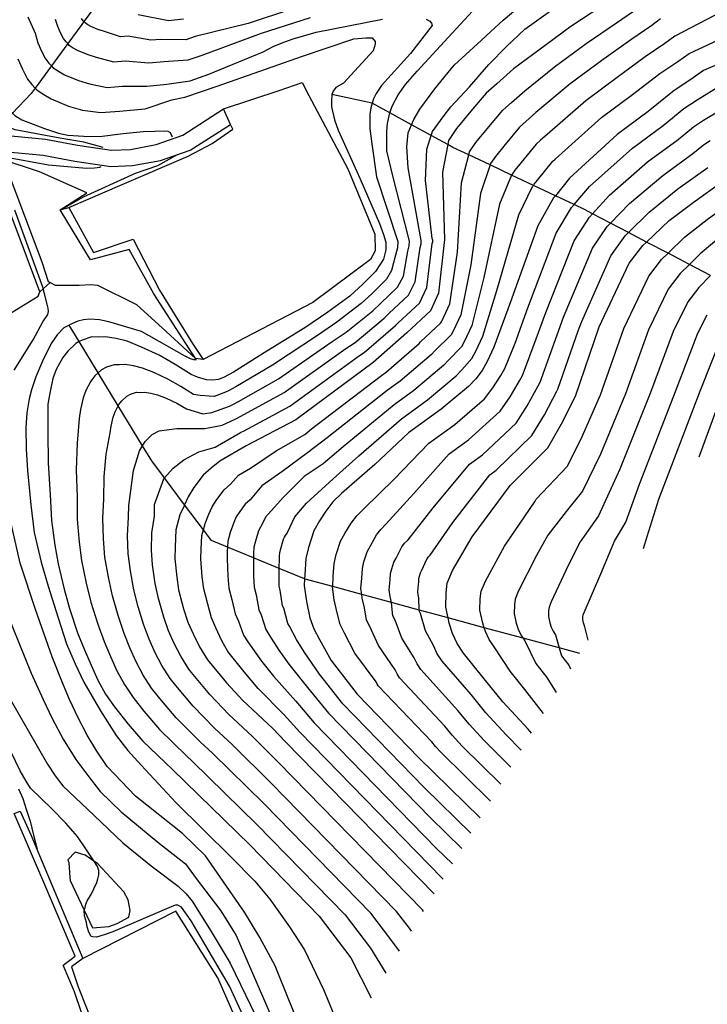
# Model space of a CAD drawing. Header units: metres. Extents: x -53000 to 0, y -90750 to 6.
# Tile 9 of 29: x -52354 to -52270, y -90426 to -90305. Entities that reach past the tile are written whole.
import ezdxf

# ---------------------------------------------------------------- set-up
doc = ezdxf.new("R2010")
doc.units = ezdxf.units.M
for name, color, linetype in [('2101000', 7, 'Continuous'), ('6110110', 7, 'Continuous'), ('6110120', 7, 'Continuous'), ('6301000', 7, 'Continuous'), ('7101000', 7, 'Continuous'), ('7102000', 7, 'Continuous'), ('7521000', 7, 'Continuous')]:
    doc.layers.add(name, color=color, linetype=linetype)
picture_1 = doc.add_image_def('image1.tif', size_in_pixel=(4000, 3000))

msp = doc.modelspace()

# ---------------------------------------------------------------- linework, layer by layer
at = {"layer": '2101000'}
for points in [[(-52404.81, -90340.69, 45.47), (-52399.68, -90339.15, 46.5), (-52396.63, -90338.21, 47.29), (-52395.93, -90337.6, 47.63), (-52394.45, -90336, 47.75), (-52391.42, -90333.32, 48.09), (-52388.39, -90331.71, 48.88), (-52383.37, -90328.32, 49.68), (-52376.31, -90324.76, 50.59), (-52375.38, -90324.42, 50.72), (-52370.76, -90322.73, 51.39), (-52367.09, -90321.41, 51.85), (-52365.42, -90320.81, 52.07), (-52361.18, -90319.17, 52.98), (-52360.55, -90319.02, 53.13), (-52359.26, -90318.7, 53.43), (-52356.36, -90318.82, 54.23), (-52350.89, -90319.33, 54.57), (-52346.94, -90320.1, 55.02), (-52342.76, -90320.7, 56.28), (-52340.44, -90320.61, 56.84), (-52337.29, -90320.01, 57.07), (-52334, -90318.86, 58.55), (-52329.02, -90315.61, 59.89)], [(-52328.14, -90317.53, 59.89), (-52329.02, -90315.61, 59.89)], [(-52396.04, -90340.13, 47.2), (-52395.62, -90340, 47.29), (-52394.53, -90339.03, 47.63), (-52393.05, -90337.44, 47.75), (-52390.27, -90334.97, 48.09), (-52387.35, -90333.42, 48.88), (-52382.89, -90330.41, 49.59), (-52382.35, -90330.05, 49.68), (-52375.52, -90326.6, 50.59), (-52370.17, -90324.64, 51.39), (-52364.71, -90322.68, 52.07), (-52360.58, -90321.08, 52.98), (-52359.06, -90320.71, 53.43), (-52356.5, -90320.81, 54.23), (-52351.18, -90321.31, 54.57), (-52347.28, -90322.07, 55.02), (-52342.87, -90322.71, 56.28), (-52340.21, -90322.6, 56.84), (-52336.76, -90321.95, 57.07), (-52333.13, -90320.68, 58.55), (-52328.14, -90317.53, 59.89)]]:
    msp.add_polyline3d(points, dxfattribs=at)
at = {"layer": '6110110'}
for points in [[(-52348.02, -90327.76, 59.89), (-52344.98, -90333.25, 59.89), (-52340.13, -90331.62, 59.89), (-52336.89, -90337.89, 59.89), (-52332.81, -90344.43, 59.89), (-52331.51, -90346.4, 59.89)], [(-52353.98, -90401.89, 46.58), (-52352.62, -90404.88, 47.38), (-52351.61, -90407.33, 48.17)], [(-52351.61, -90407.33, 48.17), (-52346.28, -90420, 48.36)], [(-52346.28, -90420, 48.36), (-52347.67, -90421.02, 48.36), (-52346.88, -90423.47, 48.36), (-52344.73, -90428.84, 48.36), (-52346.34, -90429.79, 48.36)]]:
    msp.add_polyline3d(points, dxfattribs=at)
at = {"layer": '6110120'}
for points in [[(-52331.51, -90346.4, 59.89), (-52332.44, -90346.31, 57.61), (-52337.58, -90338.34, 57.61), (-52340.59, -90332.91, 57.61), (-52345.37, -90334.18, 57.61), (-52349.07, -90328.03, 57.5), (-52348.02, -90327.76, 59.89)], [(-52353.5, -90432.71, 45.18), (-52350.13, -90431.08, 45.18), (-52345.68, -90428.91, 45.18), (-52347.33, -90424.08, 45.18), (-52348.69, -90420.82, 45.18), (-52347.24, -90419.7, 45.18), (-52350.95, -90410.94, 45.18), (-52354.74, -90402.18, 45.18), (-52353.98, -90401.89, 46.58)]]:
    msp.add_polyline3d(points, dxfattribs=at)
at = {"layer": '6301000'}
for points in [[(-52329.02, -90315.61, 59.89), (-52322.17, -90313.35, 59.89), (-52319.34, -90312.39, 59.89), (-52318.52, -90313.97, 59.89), (-52313.75, -90322.98, 59.89), (-52310.44, -90331.02, 59.89), (-52310.38, -90333.07, 59.89), (-52310.96, -90334.11, 59.89), (-52318.04, -90339.41, 59.89), (-52331.51, -90346.4, 59.89)], [(-52363.03, -90344.52, 53.97), (-52358.19, -90342.58, 54.2), (-52351.77, -90338.64, 55.22), (-52351.59, -90338.12, 55.11), (-52354.71, -90329.66, 55.11), (-52357.92, -90321.61, 54.88), (-52358.94, -90321.44, 54.43), (-52359.25, -90321.35, 54.43), (-52362.78, -90322.73, 54.2), (-52366.71, -90324.42, 53.97)], [(-52350.3, -90336.95, 56.93), (-52351.59, -90338.12, 55.11)], [(-52350.3, -90336.95, 56.93), (-52349.7, -90337.3, 56.93), (-52346.74, -90337.28, 57.04), (-52345.31, -90337.22, 57.04), (-52344.49, -90337.29, 57.04), (-52339.72, -90339.65, 57.27), (-52336.05, -90342.98, 57.39), (-52332.44, -90346.31, 57.61)], [(-52347.85, -90410.43, 49.43), (-52345.12, -90416.25, 50.34), (-52343.08, -90416.07, 50.34), (-52342.07, -90415.72, 50.34), (-52340.66, -90414.94, 50.34), (-52340.49, -90414.12, 50.34), (-52340.73, -90412.8, 50.34), (-52341.27, -90411.8, 50.34), (-52344.44, -90408.35, 50.11), (-52346.01, -90407.29, 49.77), (-52347.24, -90406.93, 49.54), (-52348.13, -90407.89, 49.31), (-52348.02, -90408.19, 49.31), (-52347.88, -90410.06, 49.41), (-52347.85, -90410.43, 49.43)], [(-52321.82, -90442.84, 48.36), (-52322.09, -90441.28, 48.36), (-52322.91, -90437.94, 48.36), (-52329.72, -90422.37, 48.36), (-52334.87, -90414.19, 48.36), (-52346.28, -90420, 48.36)]]:
    msp.add_polyline3d(points, dxfattribs=at)
at = {"layer": '7101000'}
for points in [[(-52282.54, -90302.99, 70), (-52286.37, -90305.51, 70), (-52290.28, -90308.4, 70), (-52293.4, -90310.72, 70), (-52295.43, -90312.53, 70), (-52296.76, -90313.68, 70), (-52298.43, -90315.66, 70), (-52300.41, -90318.05, 70), (-52301.38, -90319.51, 70), (-52301.48, -90320.01, 70), (-52302.12, -90323.4, 70), (-52301.87, -90331.68, 70), (-52302.6, -90338.26, 70), (-52303.58, -90340.45, 70), (-52306.5, -90343.13, 70), (-52310.65, -90346.78, 70), (-52320.15, -90353.84, 70), (-52326.25, -90357.01, 70), (-52329.47, -90358.92, 70), (-52330.54, -90359.78, 70), (-52331.51, -90360.64, 70), (-52332.65, -90362.15, 70), (-52333.34, -90363.27, 70), (-52333.79, -90364.26, 70), (-52333.85, -90364.38, 70), (-52334.36, -90365.5, 70), (-52334.85, -90367.34, 70), (-52334.97, -90369.44, 70), (-52335.01, -90370.9, 70), (-52334.76, -90373.16, 70), (-52334.53, -90374.7, 70), (-52333.91, -90377.05, 70), (-52333.41, -90378.67, 70), (-52332.72, -90380.19, 70)], [(-52354.26, -90309.49, 60), (-52353.71, -90310.76, 60), (-52353.09, -90311.96, 60), (-52352.56, -90312.64, 60), (-52352.14, -90313.07, 60), (-52351.89, -90313.32, 60), (-52351.1, -90313.87, 60), (-52350.19, -90314.41, 60), (-52348.04, -90315.29, 60), (-52346.35, -90315.8, 60), (-52344.1, -90316.09, 60), (-52341.79, -90315.9, 60), (-52338.65, -90315.63, 60), (-52335.38, -90314.53, 60), (-52333.78, -90314.18, 60), (-52329.79, -90312.82, 60), (-52319.3, -90309.17, 60), (-52313.03, -90307.01, 60), (-52311.55, -90306.89, 60), (-52310.75, -90306.89, 60), (-52310.41, -90307.35, 60), (-52310.41, -90307.69, 60), (-52310.63, -90308.49, 60), (-52314.28, -90312.48, 60)], [(-52260.68, -90306.88, 80), (-52270.06, -90310.93, 80), (-52271.62, -90312.01, 80), (-52273.67, -90313.37, 80), (-52276.86, -90315.96, 80), (-52280.67, -90318.78, 80), (-52286.52, -90324.13, 80), (-52288.25, -90326.31, 80), (-52288.47, -90326.57, 80), (-52290.42, -90329.98, 80), (-52293.83, -90339.47, 80), (-52295.8, -90344.88, 80), (-52296.65, -90346.65, 80), (-52297.25, -90347.77, 80), (-52298.04, -90348.8, 80), (-52298.92, -90349.75, 80), (-52302.29, -90352.53, 80), (-52306.29, -90355.42, 80), (-52310.45, -90359.33, 80), (-52314.52, -90362.86, 80), (-52315.58, -90363.91, 80), (-52316.46, -90365.04, 80), (-52317.24, -90366.25, 80), (-52317.93, -90367.47, 80), (-52318.59, -90369.5, 80), (-52318.91, -90370.88, 80), (-52319.03, -90372.89, 80), (-52319.05, -90373.37, 80), (-52319.09, -90374.16, 80), (-52318.84, -90376.16, 80), (-52318.42, -90378.15, 80), (-52317.92, -90379.49, 80), (-52317.24, -90380.83, 80), (-52315.79, -90383.39, 80), (-52312.62, -90387.52, 80), (-52305.07, -90395.32, 80), (-52297.49, -90402.73, 80)], [(-52314.28, -90312.48, 60), (-52315.24, -90312.99, 60), (-52315.55, -90313.45, 60), (-52315.73, -90313.85, 60), (-52315.77, -90314.69, 60), (-52315.75, -90315.39, 60), (-52315.38, -90316.99, 60), (-52314.95, -90318.26, 60), (-52312.26, -90324.14, 60), (-52309.84, -90329.71, 60), (-52309.35, -90331.04, 60), (-52309.06, -90332, 60), (-52309.1, -90332.96, 60), (-52309.38, -90334.07, 60), (-52309.81, -90334.8, 60), (-52310.36, -90335.59, 60), (-52311.86, -90337.13, 60), (-52313.49, -90338.62, 60), (-52316.19, -90340.6, 60), (-52319.03, -90342.52, 60), (-52323.7, -90345.41, 60), (-52327.8, -90347.96, 60), (-52328.94, -90348.59, 60), (-52329.63, -90348.87, 60), (-52330.34, -90348.97, 60), (-52331.11, -90348.93, 60), (-52332.22, -90348.59, 60), (-52333, -90348.24, 60), (-52334.96, -90347.03, 60), (-52336.93, -90345.89, 60), (-52339.08, -90344.88, 60), (-52340.84, -90344.18, 60), (-52342.2, -90343.85, 60), (-52343.49, -90343.64, 60), (-52344.33, -90343.68, 60), (-52345.17, -90343.65, 60), (-52346.38, -90344.02, 60), (-52346.75, -90344.22, 60), (-52347.14, -90344.44, 60), (-52348.14, -90345.38, 60), (-52348.75, -90346.18, 60), (-52349.55, -90347.63, 60), (-52349.96, -90348.74, 60), (-52350.36, -90350.56, 60), (-52350.57, -90351.92, 60), (-52350.59, -90355.33, 60), (-52350.54, -90359.13, 60), (-52350.29, -90363.05, 60), (-52350.13, -90366.2, 60), (-52349.71, -90369.21, 60), (-52349.32, -90371.51, 60), (-52348.58, -90374.64, 60), (-52347.93, -90377, 60), (-52346.94, -90379.98, 60), (-52346.1, -90382.07, 60), (-52345.27, -90383.97, 60), (-52344.44, -90385.81, 60), (-52343.49, -90387.51, 60), (-52342.41, -90389.07, 60), (-52340.74, -90391.2, 60), (-52338.94, -90393.31, 60), (-52335.29, -90396.8, 60), (-52325.79, -90406.05, 60), (-52317.26, -90414.81, 60), (-52313.36, -90419.93, 60), (-52310.9, -90424.85, 60)], [(-52291.17, -90392.3, 90), (-52291.62, -90391.81, 90), (-52294.72, -90388.47, 90), (-52296.99, -90385.65, 90), (-52299.55, -90382.48, 90), (-52300.31, -90381.32, 90), (-52300.89, -90380.07, 90), (-52301.3, -90378.81, 90), (-52301.44, -90378.15, 90), (-52301.72, -90376.83, 90), (-52301.69, -90375.09, 90), (-52301.54, -90373.9, 90), (-52300.9, -90372.35, 90), (-52298.46, -90368.21, 90), (-52293.83, -90361.88, 90), (-52289.2, -90357.25, 90), (-52287.49, -90354.33, 90), (-52285.79, -90350.92, 90), (-52282.86, -90342.4, 90), (-52279.2, -90334.6, 90), (-52277.5, -90332.41, 90), (-52277.05, -90331.99, 90), (-52274.27, -90329.34, 90), (-52271.33, -90327.12, 90), (-52267.69, -90324.52, 90)], [(-52277.45, -90369.65, 100), (-52277, -90368.14, 100), (-52275.55, -90363.58, 100), (-52270.43, -90350.19, 100), (-52267.75, -90343.37, 100)], [(-52332.72, -90380.19, 70), (-52331.95, -90381.7, 70), (-52330.99, -90383.3, 70), (-52328.63, -90386.12, 70), (-52326.65, -90388.32, 70), (-52323, -90391.72, 70), (-52321.4, -90393.39, 70), (-52303.14, -90412.07, 70)], [(-52324.69, -90431.22, 50), (-52328.29, -90423.4, 50), (-52332.99, -90415.37, 50), (-52334.18, -90413.69, 50), (-52334.61, -90413.45, 50), (-52334.91, -90413.45, 50), (-52335.16, -90413.54, 50), (-52342.59, -90416.71, 50), (-52343.69, -90417.08, 50), (-52344.6, -90417.36, 50), (-52345.09, -90417.33, 50), (-52345.25, -90417.3, 50), (-52345.55, -90416.75, 50), (-52345.77, -90416.1, 50), (-52345.86, -90415.58, 50), (-52346.1, -90414.76, 50), (-52346.12, -90414.11, 50), (-52346.01, -90413.75, 50), (-52345.92, -90413.32, 50), (-52345.77, -90412.93, 50), (-52345.28, -90412.13, 50), (-52344.94, -90411.46, 50), (-52344.57, -90410.67, 50), (-52344.45, -90410.21, 50), (-52344.33, -90409.72, 50), (-52344.33, -90409.2, 50), (-52344.48, -90408.68, 50), (-52344.93, -90408.02, 50), (-52345.12, -90407.77, 50), (-52345.92, -90406.54, 50), (-52346.94, -90405.03, 50), (-52348.36, -90403.36, 50), (-52350.09, -90401.61, 50), (-52352.72, -90399.07, 50), (-52353.25, -90398.23, 50), (-52353.97, -90396.94, 50), (-52358.53, -90387.6, 50)]]:
    msp.add_polyline3d(points, dxfattribs=at)
at = {"layer": '7102000'}
for points in [[(-52304.45, -90414.22, 68), (-52304.58, -90414.04, 68), (-52322.28, -90395.92, 68), (-52325.46, -90392.74, 68), (-52328.38, -90390.01, 68), (-52330.69, -90387.56, 68), (-52332.94, -90384.88, 68), (-52333.27, -90384.46, 68), (-52334.26, -90382.86, 68), (-52335.07, -90381.31, 68), (-52335.78, -90379.73, 68), (-52336.35, -90378.05, 68), (-52337.01, -90375.76, 68), (-52337.39, -90373.93, 68), (-52337.73, -90371.65, 68), (-52337.84, -90369.85, 68), (-52337.82, -90367.71, 68), (-52337.51, -90365.64, 68), (-52337.48, -90364.21, 68), (-52336.34, -90361.06, 68), (-52336.26, -90360.97, 68), (-52335.19, -90359.77, 68), (-52333.9, -90358.76, 68), (-52332.03, -90357.76, 68), (-52330.02, -90357.19, 68), (-52326.92, -90355.38, 68), (-52326.78, -90355.32, 68), (-52326.56, -90355.2, 68), (-52320.86, -90352.15, 68), (-52312.32, -90345.93, 68), (-52311.76, -90345.54, 68), (-52307.9, -90342.23, 68), (-52307.57, -90341.93, 68), (-52304.94, -90339.48, 68), (-52304.04, -90337.57, 68), (-52303.37, -90332.16, 68), (-52303.32, -90331.94, 68), (-52303.31, -90331.75, 68), (-52303.37, -90331.55, 68), (-52304.2, -90324.43, 68), (-52304.06, -90320.56, 68), (-52303.5, -90318.9, 68), (-52303.34, -90318.41, 68), (-52302.05, -90316.59, 68), (-52301.09, -90315.37, 68), (-52298.8, -90312.91, 68), (-52296.43, -90310.17, 68), (-52294.27, -90307.98, 68), (-52292.01, -90305.84, 68), (-52287.43, -90302.56, 68)], [(-52343.8, -90320.39, 56), (-52346.18, -90319.73, 56), (-52349.1, -90319.24, 56), (-52354.59, -90318.19, 56), (-52355.6, -90317.82, 56), (-52356.2, -90317.49, 56), (-52356.81, -90317.14, 56), (-52357.32, -90316.66, 56), (-52357.89, -90315.91, 56), (-52358.14, -90315.37, 56), (-52358.34, -90314.74, 56), (-52358.45, -90314.02, 56), (-52358.58, -90312.75, 56), (-52358.54, -90308.15, 56), (-52358.88, -90303.2, 56)], [(-52357.27, -90303.17, 58), (-52356.74, -90306.58, 58), (-52356.18, -90312.45, 58), (-52356.03, -90313.43, 58), (-52355.85, -90314.5, 58), (-52355.52, -90315.33, 58), (-52355.14, -90315.95, 58), (-52354.94, -90316.16, 58), (-52354.66, -90316.46, 58), (-52353.77, -90316.96, 58), (-52350.98, -90318.03, 58), (-52349.3, -90318.61, 58), (-52348.12, -90318.84, 58), (-52346.16, -90318.98, 58), (-52344.24, -90319, 58), (-52341.35, -90318.65, 58), (-52338.9, -90318.41, 58), (-52337.44, -90318.35, 58), (-52336.31, -90318.31, 58), (-52335.85, -90318.38, 58), (-52335.57, -90318.51, 58), (-52335.32, -90319.06, 58)], [(-52320.67, -90303.37, 66), (-52325.99, -90305.14, 66), (-52332.5, -90306.73, 66), (-52333.65, -90307.14, 66), (-52336.73, -90307.09, 66), (-52337.95, -90307.2, 66), (-52340.73, -90306.71, 66), (-52341.65, -90306.78, 66), (-52343.77, -90306.06, 66), (-52344.44, -90305.86, 66), (-52345.3, -90305.5, 66), (-52345.67, -90305.29, 66), (-52345.99, -90305.07, 66), (-52346.16, -90304.89, 66), (-52346.25, -90304.8, 66), (-52346.47, -90304.52, 66)], [(-52307.42, -90419.11, 64), (-52308.58, -90417.49, 64), (-52310.92, -90414.42, 64), (-52324.03, -90400.98, 64), (-52330.38, -90394.77, 64), (-52331.84, -90393.41, 64), (-52334.81, -90390.44, 64), (-52336.84, -90388.04, 64), (-52337.84, -90386.77, 64), (-52338.87, -90385.19, 64), (-52339.76, -90383.56, 64), (-52340.53, -90381.85, 64), (-52341.23, -90380.06, 64), (-52341.97, -90377.87, 64), (-52342.66, -90375.46, 64), (-52343.15, -90373.14, 64), (-52343.58, -90370.68, 64), (-52343.77, -90368.46, 64), (-52343.82, -90365.92, 64), (-52343.71, -90363.58, 64), (-52343.66, -90360.79, 64), (-52343.41, -90358.06, 64), (-52342.95, -90355.41, 64), (-52342.82, -90354.59, 64), (-52342.58, -90353.5, 64), (-52342.33, -90352.83, 64), (-52341.94, -90352.11, 64), (-52341.86, -90351.96, 64), (-52341.49, -90351.48, 64), (-52340.89, -90350.92, 64), (-52340.43, -90350.67, 64), (-52339.7, -90350.44, 64), (-52339.2, -90350.46, 64), (-52338.7, -90350.44, 64), (-52337.93, -90350.57, 64), (-52337.11, -90350.76, 64), (-52336.05, -90351.18, 64), (-52334.76, -90351.79, 64), (-52333.58, -90352.48, 64), (-52331.54, -90353.07, 64), (-52330.46, -90352.93, 64), (-52328.28, -90352.13, 64), (-52327.86, -90351.96, 64), (-52327.18, -90351.58, 64), (-52322.28, -90348.78, 64), (-52315.67, -90344.22, 64), (-52313.97, -90343.07, 64), (-52310.69, -90340.42, 64), (-52309.72, -90339.53, 64), (-52307.65, -90337.53, 64), (-52306.93, -90336.18, 64), (-52306.38, -90333.11, 64), (-52306.21, -90332.45, 64), (-52306.19, -90331.87, 64), (-52308.2, -90323.85, 64), (-52308.95, -90320.79, 64), (-52308.97, -90318.38, 64), (-52308.87, -90317.42, 64), (-52308.6, -90316.11, 64), (-52308.59, -90316.08, 64), (-52308.25, -90315.2, 64), (-52307.57, -90313.9, 64), (-52306.65, -90312.63, 64), (-52305.25, -90310.98, 64), (-52301.42, -90306.86, 64), (-52297.94, -90303.08, 64)], [(-52305.91, -90416.63, 66), (-52306.19, -90416.28, 66), (-52307.75, -90414.23, 66), (-52323.16, -90398.45, 66), (-52327.92, -90393.75, 66), (-52330.11, -90391.71, 66), (-52332.75, -90389, 66), (-52334.89, -90386.46, 66), (-52335.56, -90385.61, 66), (-52336.57, -90384.02, 66), (-52337.41, -90382.43, 66), (-52338.15, -90380.79, 66), (-52338.79, -90379.06, 66), (-52339.49, -90376.81, 66), (-52340.03, -90374.7, 66), (-52340.44, -90372.39, 66), (-52340.71, -90370.27, 66), (-52340.8, -90368.09, 66), (-52340.67, -90365.78, 66), (-52340.64, -90364.35, 66), (-52340.07, -90360.05, 66), (-52339.35, -90357.62, 66), (-52338.96, -90357, 66), (-52338.63, -90356.47, 66), (-52337.77, -90355.61, 66), (-52336.91, -90355.18, 66), (-52334.76, -90354.9, 66), (-52332.61, -90354.9, 66), (-52331.32, -90354.9, 66), (-52329.16, -90354.47, 66), (-52327.6, -90353.75, 66), (-52327.32, -90353.64, 66), (-52326.87, -90353.39, 66), (-52321.57, -90350.47, 66), (-52314, -90345.07, 66), (-52312.86, -90344.31, 66), (-52309.3, -90341.32, 66), (-52308.65, -90340.73, 66), (-52306.29, -90338.51, 66), (-52305.49, -90336.87, 66), (-52304.88, -90332.64, 66), (-52304.76, -90332.2, 66), (-52304.75, -90331.81, 66), (-52306.35, -90322.86, 66), (-52306.5, -90320.28, 66), (-52306.35, -90318.56, 66), (-52305.92, -90317.58, 66), (-52305.63, -90316.92, 66), (-52304.9, -90315.66, 66), (-52303.06, -90313.17, 66), (-52300.7, -90310.25, 66), (-52297.82, -90307.63, 66), (-52294.69, -90304.72, 66), (-52292.38, -90302.81, 66)], [(-52302.04, -90410.25, 72), (-52302.15, -90410.14, 72), (-52319.65, -90392.21, 72), (-52321.56, -90390.06, 72), (-52324.77, -90386.82, 72), (-52326.49, -90384.8, 72), (-52328.48, -90382.27, 72), (-52329.24, -90380.99, 72), (-52329.95, -90379.38, 72), (-52330.49, -90378.16, 72), (-52330.95, -90376.47, 72), (-52331.44, -90374.59, 72), (-52331.62, -90373.11, 72), (-52331.79, -90370.89, 72), (-52331.76, -90369.73, 72), (-52331.66, -90368.05, 72), (-52331.48, -90367.35, 72), (-52331.27, -90366.57, 72), (-52330.8, -90365.4, 72), (-52330.39, -90364.51, 72), (-52329.84, -90363.62, 72), (-52328.93, -90362.41, 72), (-52328.15, -90361.73, 72), (-52327.16, -90360.63, 72), (-52325.72, -90359.77, 72), (-52322.56, -90357.62, 72), (-52319.03, -90355.64, 72), (-52318.21, -90354.94, 72), (-52309.78, -90348.51, 72), (-52308.98, -90347.93, 72), (-52304.99, -90344.45, 72), (-52304.81, -90344.26, 72), (-52302.31, -90341.91, 72), (-52302.19, -90341.69, 72), (-52301.24, -90339.58, 72), (-52300.26, -90333.24, 72), (-52299.78, -90324.72, 72), (-52298.89, -90321.28, 72), (-52298.8, -90320.92, 72), (-52298.02, -90319.75, 72), (-52296.44, -90317.84, 72), (-52294.71, -90315.77, 72), (-52293.65, -90314.85, 72), (-52292.02, -90313.4, 72), (-52288.36, -90310.48, 72), (-52284.47, -90307.6, 72), (-52280.77, -90305.06, 72), (-52278, -90303.17, 72)], [(-52267.69, -90303.61, 76), (-52273.59, -90306.68, 76), (-52274.81, -90307.59, 76), (-52277.22, -90309.22, 76), (-52280.67, -90311.78, 76), (-52284.51, -90314.63, 76), (-52289.27, -90318.77, 76), (-52290.08, -90319.49, 76), (-52290.61, -90319.95, 76), (-52292.45, -90322.21, 76), (-52293.24, -90323.16, 76), (-52293.63, -90323.75, 76), (-52293.64, -90323.76, 76), (-52295.1, -90327.35, 76), (-52297.05, -90336.36, 76), (-52298.52, -90342.23, 76), (-52299.42, -90344.17, 76), (-52299.78, -90344.84, 76), (-52301.43, -90346.53, 76), (-52301.95, -90347.1, 76), (-52305.63, -90350.23, 76), (-52308.04, -90351.97, 76), (-52314.33, -90357.13, 76), (-52316.77, -90359.25, 76), (-52319.12, -90360.77, 76), (-52321.7, -90363.35, 76), (-52323.86, -90365.79, 76), (-52324.21, -90366.56, 76), (-52324.49, -90367.01, 76), (-52324.7, -90367.45, 76), (-52325.09, -90368.72, 76), (-52325.29, -90369.46, 76), (-52325.34, -90370.3, 76), (-52325.35, -90370.77, 76), (-52325.35, -90370.89, 76), (-52325.32, -90373, 76), (-52325.26, -90374.38, 76), (-52325.02, -90375.32, 76), (-52324.67, -90377.16, 76), (-52324.4, -90377.77, 76), (-52323.83, -90379.57, 76), (-52323.45, -90380.21, 76), (-52322.2, -90382.14, 76), (-52321.01, -90383.83, 76), (-52318.68, -90386.72, 76), (-52316.13, -90389.87, 76), (-52303.61, -90402.73, 76), (-52299.76, -90406.49, 76)], [(-52353.03, -90304.3, 62), (-52352.16, -90306.34, 62), (-52351.82, -90307.51, 62), (-52351.38, -90308.52, 62), (-52350.88, -90309.48, 62), (-52350.45, -90310.03, 62), (-52350.15, -90310.34, 62), (-52349.92, -90310.57, 62), (-52349.29, -90311.01, 62), (-52348.56, -90311.44, 62), (-52346.84, -90312.15, 62), (-52345.49, -90312.56, 62), (-52343.29, -90312.99, 62), (-52341.44, -90312.84, 62), (-52338.42, -90312.82, 62), (-52335.98, -90312.6, 62), (-52333.1, -90312.18, 62), (-52330.81, -90311.37, 62), (-52324.14, -90308.63, 62), (-52322.85, -90307.94, 62), (-52321.47, -90307.37, 62), (-52320.46, -90307.02, 62), (-52317.65, -90306.21, 62), (-52309.49, -90304.61, 62)], [(-52318.36, -90304.43, 64), (-52324.4, -90306.38, 64), (-52331.66, -90309.05, 64), (-52333.38, -90309.66, 64), (-52336.36, -90309.85, 64), (-52338.19, -90310.01, 64), (-52341.08, -90309.77, 64), (-52342.47, -90309.88, 64), (-52344.63, -90309.31, 64), (-52345.64, -90309, 64), (-52346.93, -90308.47, 64), (-52347.48, -90308.15, 64), (-52347.95, -90307.82, 64), (-52348.15, -90307.61, 64), (-52348.35, -90307.41, 64), (-52348.67, -90307, 64), (-52349.04, -90306.28, 64), (-52349.38, -90305.52, 64), (-52349.63, -90304.64, 64)], [(-52304.12, -90304.61, 62), (-52303.75, -90304.8, 62), (-52303.71, -90304.82, 62), (-52303.47, -90305.08, 62), (-52303.37, -90305.4, 62), (-52306.04, -90308.83, 62), (-52309.6, -90312.75, 62), (-52310.25, -90313.74, 62), (-52310.6, -90314.39, 62), (-52310.76, -90314.93, 62), (-52310.93, -90315.5, 62), (-52311.04, -90316.27, 62), (-52311.03, -90318.05, 62), (-52310.79, -90319.91, 62), (-52310.23, -90323.99, 62), (-52307.62, -90331.93, 62), (-52307.65, -90332.71, 62), (-52307.88, -90333.59, 62), (-52308.37, -90335.49, 62), (-52309.01, -90336.56, 62), (-52310.79, -90338.33, 62), (-52312.09, -90339.52, 62), (-52315.08, -90341.83, 62), (-52317.35, -90343.37, 62), (-52322.99, -90347.1, 62), (-52327.49, -90349.77, 62), (-52328.4, -90350.27, 62), (-52328.96, -90350.5, 62), (-52330.16, -90350.96, 62), (-52330.78, -90350.93, 62), (-52331.88, -90350.83, 62), (-52332.7, -90350.72, 62), (-52334.27, -90349.75, 62), (-52335.85, -90348.84, 62), (-52337.57, -90348.03, 62), (-52338.98, -90347.47, 62), (-52340.06, -90347.21, 62), (-52341.1, -90347.04, 62), (-52341.77, -90347.07, 62), (-52342.44, -90347.05, 62), (-52343.4, -90347.34, 62), (-52344.01, -90347.68, 62), (-52344.41, -90348.05, 62), (-52344.81, -90348.43, 62), (-52345.31, -90349.07, 62), (-52345.94, -90350.23, 62), (-52346.27, -90351.12, 62), (-52346.59, -90352.57, 62), (-52346.76, -90353.66, 62), (-52347, -90356.7, 62), (-52347.1, -90359.96, 62), (-52347, -90363.32, 62), (-52346.97, -90366.06, 62), (-52346.74, -90368.84, 62), (-52346.45, -90371.1, 62), (-52345.87, -90373.89, 62), (-52345.3, -90376.23, 62), (-52344.46, -90378.93, 62), (-52343.66, -90381.07, 62), (-52342.9, -90382.91, 62), (-52342.1, -90384.68, 62), (-52341.18, -90386.35, 62), (-52340.13, -90387.92, 62), (-52338.79, -90389.62, 62), (-52336.88, -90391.87, 62), (-52333.57, -90395.1, 62), (-52332.84, -90395.78, 62), (-52324.91, -90403.52, 62), (-52314.09, -90414.62, 62), (-52310.97, -90418.71, 62), (-52309.06, -90421.81, 62)], [(-52333.92, -90304.62, 68), (-52335.76, -90304.79, 68), (-52339.49, -90304.08, 68)], [(-52275.36, -90304.55, 74), (-52276.41, -90305.38, 74), (-52278.99, -90307.14, 74), (-52282.57, -90309.69, 74), (-52286.44, -90312.55, 74), (-52290.64, -90316.08, 74), (-52291.87, -90317.17, 74), (-52292.66, -90317.86, 74), (-52294.44, -90320.02, 74), (-52295.63, -90321.46, 74), (-52296.22, -90322.33, 74), (-52296.28, -90322.52, 74), (-52297.44, -90326.03, 74), (-52298.65, -90334.8, 74), (-52299.88, -90340.91, 74), (-52300.81, -90342.93, 74), (-52301.05, -90343.38, 74), (-52303.12, -90345.4, 74), (-52303.47, -90345.78, 74), (-52307.3, -90349.08, 74), (-52308.91, -90350.24, 74), (-52316.27, -90356.04, 74), (-52318.69, -90357.9, 74), (-52321.85, -90360.2, 74), (-52324.29, -90361.92, 74), (-52325.76, -90363.67, 74), (-52326.34, -90364.18, 74), (-52327.02, -90365.09, 74), (-52327.44, -90365.76, 74), (-52327.75, -90366.43, 74), (-52328.18, -90367.65, 74), (-52328.48, -90368.75, 74), (-52328.52, -90369.47, 74), (-52328.55, -90370.01, 74), (-52328.57, -90370.89, 74), (-52328.47, -90373.05, 74), (-52328.35, -90374.49, 74), (-52327.98, -90375.89, 74), (-52327.58, -90377.66, 74), (-52327.17, -90378.57, 74), (-52326.54, -90380.28, 74), (-52325.96, -90381.24, 74), (-52324.35, -90383.47, 74), (-52322.89, -90385.32, 74), (-52320.12, -90388.39, 74), (-52317.89, -90391.04, 74), (-52302.88, -90406.43, 74), (-52300.9, -90408.37, 74)], [(-52298.63, -90404.61, 78), (-52304.34, -90399.02, 78), (-52314.38, -90388.7, 78), (-52317.23, -90385.05, 78), (-52319.12, -90382.33, 78), (-52320.06, -90380.82, 78), (-52320.93, -90379.18, 78), (-52321.12, -90378.86, 78), (-52321.62, -90376.96, 78), (-52321.76, -90376.66, 78), (-52322.05, -90374.74, 78), (-52322.17, -90374.27, 78), (-52322.18, -90372.94, 78), (-52322.16, -90372.09, 78), (-52322.13, -90370.88, 78), (-52322.12, -90370.59, 78), (-52322.1, -90370.17, 78), (-52322, -90369.8, 78), (-52321.64, -90368.47, 78), (-52321.54, -90368.25, 78), (-52321.4, -90368.03, 78), (-52321.18, -90367.73, 78), (-52320.24, -90365.76, 78), (-52318.83, -90364.07, 78), (-52315.54, -90361.06, 78), (-52312.39, -90358.23, 78), (-52307.16, -90353.69, 78), (-52303.96, -90351.38, 78), (-52300.44, -90348.42, 78), (-52299.73, -90347.67, 78), (-52298.52, -90346.3, 78), (-52298.04, -90345.41, 78), (-52297.16, -90343.56, 78), (-52295.44, -90337.92, 78), (-52292.76, -90328.66, 78), (-52291.05, -90325.16, 78), (-52290.96, -90325.03, 78), (-52290.85, -90324.87, 78), (-52290.46, -90324.39, 78), (-52288.57, -90322.04, 78), (-52288.3, -90321.81, 78), (-52287.89, -90321.45, 78), (-52282.59, -90316.7, 78), (-52278.77, -90313.87, 78), (-52275.44, -90311.3, 78), (-52273.22, -90309.8, 78), (-52271.82, -90308.81, 78), (-52264.19, -90305.25, 78)], [(-52296.23, -90400.66, 82), (-52302.38, -90394.61, 82), (-52303, -90393.95, 82), (-52303.45, -90393.38, 82), (-52310.01, -90386.51, 82), (-52310.16, -90386.28, 82), (-52310.28, -90386.03, 82), (-52312.89, -90382.47, 82), (-52314.14, -90380.03, 82), (-52314.68, -90378.96, 82), (-52315.07, -90377.54, 82), (-52315.41, -90375.94, 82), (-52315.61, -90374.35, 82), (-52315.6, -90374.32, 82), (-52315.54, -90373.09, 82), (-52315.44, -90371.48, 82), (-52315.18, -90370.38, 82), (-52314.65, -90368.75, 82), (-52314.1, -90367.78, 82), (-52313.35, -90366.5, 82), (-52312.65, -90365.6, 82), (-52311.8, -90364.76, 82), (-52308.05, -90361.1, 82), (-52303.8, -90356.71, 82), (-52300.6, -90354.4, 82), (-52296.98, -90351.25, 82), (-52295.93, -90349.91, 82), (-52294.96, -90348.4, 82), (-52294.48, -90347.5, 82), (-52293.21, -90344.39, 82), (-52291.63, -90340.06, 82), (-52288.17, -90330.9, 82), (-52286.27, -90327.74, 82), (-52285.97, -90327.39, 82), (-52284.07, -90325.18, 82), (-52278.8, -90320.45, 82), (-52275.03, -90317.67, 82), (-52272.47, -90315.6, 82), (-52270.83, -90314.51, 82), (-52267.93, -90312.71, 82)], [(-52294.97, -90398.58, 84), (-52299.69, -90393.91, 84), (-52300.93, -90392.58, 84), (-52301.84, -90391.45, 84), (-52307.39, -90385.51, 84), (-52307.7, -90385.04, 84), (-52307.93, -90384.54, 84), (-52309.99, -90381.56, 84), (-52311.03, -90379.23, 84), (-52311.44, -90378.42, 84), (-52311.72, -90376.92, 84), (-52311.98, -90375.73, 84), (-52312.03, -90375.28, 84), (-52312.13, -90374.54, 84), (-52312.04, -90373.29, 84), (-52311.96, -90372.09, 84), (-52311.77, -90371.26, 84), (-52311.37, -90370.04, 84), (-52310.96, -90369.31, 84), (-52310.23, -90367.96, 84), (-52309.71, -90367.28, 84), (-52309.07, -90366.66, 84), (-52305.65, -90362.88, 84), (-52301.31, -90358, 84), (-52298.91, -90356.27, 84), (-52295.03, -90352.75, 84), (-52293.82, -90351.01, 84), (-52292.67, -90349.03, 84), (-52292.31, -90348.36, 84), (-52290.62, -90343.89, 84), (-52289.44, -90340.64, 84), (-52285.93, -90331.83, 84), (-52284.08, -90328.91, 84), (-52283.71, -90328.5, 84), (-52281.62, -90326.22, 84), (-52276.93, -90322.12, 84), (-52273.19, -90319.38, 84), (-52271.28, -90317.83, 84), (-52270.05, -90317.01, 84), (-52265.8, -90314.48, 84)], [(-52293.71, -90396.5, 86), (-52297, -90393.21, 86), (-52298.86, -90391.21, 86), (-52300.22, -90389.52, 86), (-52304.78, -90384.5, 86), (-52305.24, -90383.8, 86), (-52305.59, -90383.05, 86), (-52307.1, -90380.64, 86), (-52307.93, -90378.43, 86), (-52308.2, -90377.89, 86), (-52308.38, -90376.31, 86), (-52308.39, -90376.27, 86), (-52308.55, -90375.52, 86), (-52308.65, -90374.72, 86), (-52308.54, -90373.5, 86), (-52308.49, -90372.69, 86), (-52308.36, -90372.14, 86), (-52308.1, -90371.33, 86), (-52307.82, -90370.84, 86), (-52307.12, -90369.42, 86), (-52306.77, -90368.97, 86), (-52306.35, -90368.55, 86), (-52303.26, -90364.65, 86), (-52298.81, -90359.29, 86), (-52297.21, -90358.14, 86), (-52293.09, -90354.25, 86), (-52291.71, -90352.12, 86), (-52290.37, -90349.66, 86), (-52290.13, -90349.21, 86), (-52288.04, -90343.39, 86), (-52287.25, -90341.23, 86), (-52283.69, -90332.75, 86), (-52281.89, -90330.08, 86), (-52281.49, -90329.66, 86), (-52279.17, -90327.26, 86), (-52275.07, -90323.79, 86), (-52271.36, -90321.09, 86), (-52270.08, -90320.06, 86), (-52269.26, -90319.52, 86)], [(-52355.88, -90321.5, 56), (-52350.51, -90322.49, 56), (-52345.85, -90322.89, 56), (-52344.84, -90322.86, 56), (-52344.19, -90322.79, 56), (-52344.04, -90322.71, 56)], [(-52334.7, -90321.27, 58), (-52337.13, -90322.62, 58), (-52339.87, -90323.57, 58), (-52346.25, -90326.46, 58), (-52348.26, -90327.61, 58), (-52348.64, -90327.84, 58)], [(-52292.45, -90394.41, 88), (-52294.31, -90392.51, 88), (-52296.79, -90389.84, 88), (-52298.61, -90387.58, 88), (-52302.16, -90383.49, 88), (-52302.77, -90382.56, 88), (-52303.24, -90381.56, 88), (-52304.2, -90379.73, 88), (-52304.83, -90377.63, 88), (-52304.96, -90377.36, 88), (-52304.97, -90377.2, 88), (-52305.03, -90375.7, 88), (-52305.12, -90375.31, 88), (-52305.17, -90374.91, 88), (-52305.04, -90373.7, 88), (-52305.02, -90373.3, 88), (-52304.95, -90373.02, 88), (-52304.82, -90372.62, 88), (-52304.68, -90372.37, 88), (-52304.01, -90370.88, 88), (-52303.83, -90370.66, 88), (-52303.62, -90370.45, 88), (-52300.86, -90366.43, 88), (-52296.32, -90360.58, 88), (-52295.52, -90360.01, 88), (-52291.14, -90355.75, 88), (-52289.6, -90353.22, 88), (-52288.08, -90350.29, 88), (-52287.96, -90350.06, 88), (-52285.45, -90342.89, 88), (-52285.05, -90341.81, 88), (-52281.45, -90333.68, 88), (-52279.69, -90331.24, 88), (-52279.27, -90330.83, 88), (-52276.72, -90328.3, 88), (-52273.2, -90325.45, 88), (-52269.52, -90322.81, 88)], [(-52289.73, -90389.92, 92), (-52292.02, -90386.97, 92), (-52293.83, -90384.71, 92), (-52295.78, -90381.73, 92), (-52296.39, -90380.81, 92), (-52296.85, -90379.81, 92), (-52297, -90379.36, 92), (-52297.18, -90378.8, 92), (-52297.52, -90377.21, 92), (-52297.49, -90375.83, 92), (-52297.37, -90374.87, 92), (-52296.86, -90373.63, 92), (-52294.52, -90369.34, 92), (-52290.72, -90363.83, 92), (-52290.62, -90363.59, 92), (-52286.8, -90359.54, 92), (-52285.1, -90356.18, 92), (-52282.71, -90350.77, 92), (-52279.84, -90342.59, 92), (-52276.8, -90336.19, 92), (-52275.21, -90334.13, 92), (-52274.42, -90333.36, 92), (-52272.38, -90331.39, 92), (-52269.63, -90329.22, 92), (-52266.43, -90326.88, 92)], [(-52354.73, -90347.71, 56), (-52352.38, -90344.01, 56), (-52351.2, -90341.8, 56), (-52350.59, -90340.89, 56), (-52350.52, -90340.53, 56), (-52350.54, -90340.11, 56), (-52350.63, -90339.79, 56), (-52351.22, -90337.53, 56), (-52354.63, -90328.05, 56)], [(-52267.92, -90331.31, 94), (-52270.49, -90333.44, 94), (-52271.8, -90334.73, 94), (-52272.92, -90335.85, 94), (-52274.4, -90337.77, 94), (-52276.82, -90342.79, 94), (-52279.64, -90350.63, 94), (-52282.71, -90358.03, 94), (-52284.94, -90362.58, 94), (-52286.93, -90365.1, 94), (-52289.18, -90368.01, 94), (-52290.57, -90370.48, 94), (-52292.82, -90374.91, 94), (-52293.2, -90375.85, 94), (-52293.29, -90376.56, 94), (-52293.31, -90377.6, 94), (-52293.06, -90378.79, 94), (-52292.81, -90379.55, 94), (-52292.46, -90380.3, 94), (-52292.23, -90380.65, 94), (-52292.01, -90380.99, 94), (-52290.67, -90383.77, 94), (-52289.31, -90385.46, 94), (-52288.17, -90387.34, 94)], [(-52269.2, -90336.09, 96), (-52270.64, -90337.57, 96), (-52272, -90339.35, 96), (-52273.79, -90342.98, 96), (-52276.57, -90350.48, 96), (-52280.33, -90359.88, 96), (-52282.95, -90365.63, 96), (-52285.21, -90368.8, 96), (-52286.63, -90371.62, 96), (-52288.78, -90376.19, 96), (-52289.03, -90376.82, 96), (-52289.09, -90377.29, 96), (-52289.11, -90377.99, 96), (-52288.94, -90378.78, 96), (-52288.77, -90379.28, 96), (-52288.54, -90379.78, 96), (-52288.24, -90380.25, 96), (-52287.78, -90381.85, 96), (-52287.51, -90382.83, 96), (-52286.6, -90383.96, 96), (-52286.4, -90384.43, 96)], [(-52284.25, -90380.89, 98), (-52284.62, -90379.27, 98), (-52284.73, -90379.02, 98), (-52284.81, -90378.77, 98), (-52284.9, -90378.37, 98), (-52284.89, -90378.03, 98), (-52284.86, -90377.79, 98), (-52284.73, -90377.48, 98), (-52282.69, -90372.75, 98), (-52281.41, -90369.7, 98), (-52281, -90368.74, 98), (-52279.61, -90366.41, 98), (-52277.94, -90361.73, 98), (-52273.5, -90350.33, 98), (-52270.77, -90343.18, 98), (-52269.6, -90340.93, 98)], [(-52332.34, -90346.47, 58), (-52332.67, -90346.45, 58), (-52333.08, -90346.32, 58), (-52333.79, -90345.98, 58), (-52339.08, -90342.96, 58), (-52343.09, -90341.77, 58), (-52344.23, -90341.54, 58), (-52345.42, -90341.45, 58), (-52346.19, -90341.53, 58), (-52346.91, -90341.7, 58), (-52347.94, -90342.15, 58), (-52347.99, -90342.18, 58), (-52348.61, -90342.54, 58), (-52349.45, -90343.39, 58), (-52350.19, -90344.43, 58), (-52351.26, -90346.61, 58), (-52352.06, -90348.56, 58), (-52352.61, -90350.13, 58), (-52352.89, -90351.23, 58), (-52353.15, -90352.97, 58), (-52353.28, -90354.8, 58), (-52353.25, -90357.4, 58), (-52353.07, -90360.07, 58), (-52352.67, -90364.25, 58), (-52352.25, -90367.65, 58), (-52351.41, -90371.3, 58), (-52350.54, -90374.27, 58), (-52349.33, -90378.14, 58), (-52348.28, -90381.33, 58), (-52347.24, -90383.8, 58), (-52346.17, -90386.07, 58), (-52344.11, -90389.59, 58), (-52342.2, -90392.61, 58), (-52340.78, -90394.46, 58), (-52339.13, -90396.26, 58), (-52334.85, -90400.84, 58), (-52328.1, -90407.49, 58), (-52325.17, -90410.51, 58), (-52323.31, -90412.73, 58), (-52320.91, -90416.1, 58), (-52319.05, -90418.94, 58), (-52316.74, -90423.82, 58), (-52314.96, -90428.08, 58)], [(-52268.1, -90351.48, 102), (-52270.65, -90358.43, 102)], [(-52317.27, -90434.11, 56), (-52321, -90425.06, 56), (-52322.69, -90420.89, 56), (-52324.55, -90417.43, 56), (-52326.42, -90414.32, 56), (-52331.21, -90407.4, 56), (-52334.05, -90404.65, 56), (-52339.82, -90400.04, 56), (-52343.31, -90396.43, 56), (-52344.59, -90394.53, 56), (-52345.75, -90392.57, 56), (-52346.86, -90390.43, 56), (-52347.93, -90388.19, 56), (-52348.86, -90385.91, 56), (-52350.04, -90382.95, 56), (-52352.09, -90377.11, 56), (-52353.99, -90371.45, 56), (-52355.31, -90365.68, 56)], [(-52356.5, -90375.52, 54), (-52352.62, -90384.93, 54), (-52351.16, -90388.19, 54), (-52350.04, -90390.51, 54), (-52348.69, -90393.05, 54), (-52347.15, -90395.54, 54), (-52345.68, -90397.53, 54), (-52344.17, -90399.47, 54), (-52341.6, -90401.99, 54), (-52337.07, -90405.72, 54), (-52333.7, -90408.38, 54), (-52332.37, -90410.16, 54), (-52329.35, -90414.15, 54), (-52327.48, -90417.16, 54), (-52323.04, -90427.37, 54)], [(-52359.05, -90381.5, 52), (-52350.64, -90396.14, 52), (-52349.68, -90397.56, 52), (-52348.74, -90398.8, 52), (-52344.9, -90402.42, 52), (-52341.38, -90405.78, 52), (-52337.88, -90408.6, 52), (-52334.58, -90411.11, 52), (-52333.59, -90412.07, 52), (-52332.88, -90412.95, 52), (-52330.54, -90416.68, 52), (-52328.19, -90420.59, 52), (-52323.83, -90429.64, 52)], [(-52354.2, -90399.17, 48), (-52353.65, -90400.34, 48), (-52353.26, -90401.64, 48), (-52352.77, -90403.11, 48), (-52352.36, -90404.83, 48), (-52351.89, -90406.55, 48)]]:
    msp.add_polyline3d(points, dxfattribs=at)
at = {"layer": '7521000'}
for points in [[(-52343.87, -90301.84, 68), (-52346.16, -90304.89, 66), (-52346.42, -90305.25, 65.74), (-52348.15, -90307.61, 64), (-52350.15, -90310.34, 62), (-52352.14, -90313.07, 60), (-52352.63, -90313.73, 59.61), (-52354.94, -90316.16, 58), (-52356.2, -90317.49, 56), (-52357.88, -90318.52, 54)], [(-52269.2, -90336.1, 96), (-52271.8, -90334.73, 94), (-52274.42, -90333.36, 92), (-52277.05, -90331.99, 90), (-52279.27, -90330.83, 88), (-52281.49, -90329.66, 86), (-52283.71, -90328.5, 84), (-52284.67, -90328, 83.13), (-52285.97, -90327.39, 82), (-52288.26, -90326.31, 80), (-52290.96, -90325.03, 78), (-52293.64, -90323.76, 76), (-52296.28, -90322.52, 74), (-52298.89, -90321.28, 72), (-52300.84, -90320.36, 70.51), (-52301.48, -90320.01, 70), (-52303.5, -90318.9, 68), (-52305.92, -90317.58, 66), (-52308.6, -90316.11, 64), (-52310.76, -90314.93, 62), (-52315.73, -90313.85, 60)], [(-52348.02, -90327.76, 59.89), (-52341.46, -90324.93, 59.89), (-52333.34, -90321.45, 59.89), (-52330.39, -90319.88, 59.89), (-52327.86, -90318.13, 59.89), (-52328.14, -90317.53, 59.89)], [(-52349.07, -90328.03, 57.5), (-52345.81, -90325.94, 57.1), (-52351.6, -90323.35, 56.7), (-52356.47, -90321.78, 56.59), (-52355.1, -90324.43, 56.59), (-52354.54, -90325.94, 56.59), (-52351.32, -90334.4, 56.93), (-52350.53, -90336.82, 56.93), (-52350.3, -90336.95, 56.93)], [(-52285.25, -90382.53, 97.27), (-52287.78, -90381.85, 96), (-52292.23, -90380.65, 94), (-52297, -90379.36, 92), (-52301.44, -90378.16, 90), (-52303.89, -90377.49, 88.61), (-52304.97, -90377.2, 88), (-52308.39, -90376.27, 86), (-52312.03, -90375.29, 84), (-52315.6, -90374.32, 82), (-52318.98, -90373.4, 80.05), (-52319.05, -90373.37, 80), (-52322.16, -90372.09, 78), (-52325.35, -90370.77, 76), (-52328.52, -90369.47, 74), (-52330.51, -90368.65, 72.81), (-52331.48, -90367.35, 72), (-52333.79, -90364.26, 70), (-52336.26, -90360.97, 68), (-52337.81, -90358.88, 66.92), (-52338.96, -90357, 66), (-52341.94, -90352.11, 64), (-52344.41, -90348.06, 62), (-52346.75, -90344.22, 60), (-52347.99, -90342.18, 58)]]:
    msp.add_polyline3d(points, dxfattribs=at)

# ---------------------------------------------------------------- pictures from other files: only their frames are drawn
image = msp.add_image(picture_1, insert=(-53000.12, -90749.88), size_in_units=(1000, 750))
image.dxf.flags = 6

doc.saveas('drawing.dxf')
